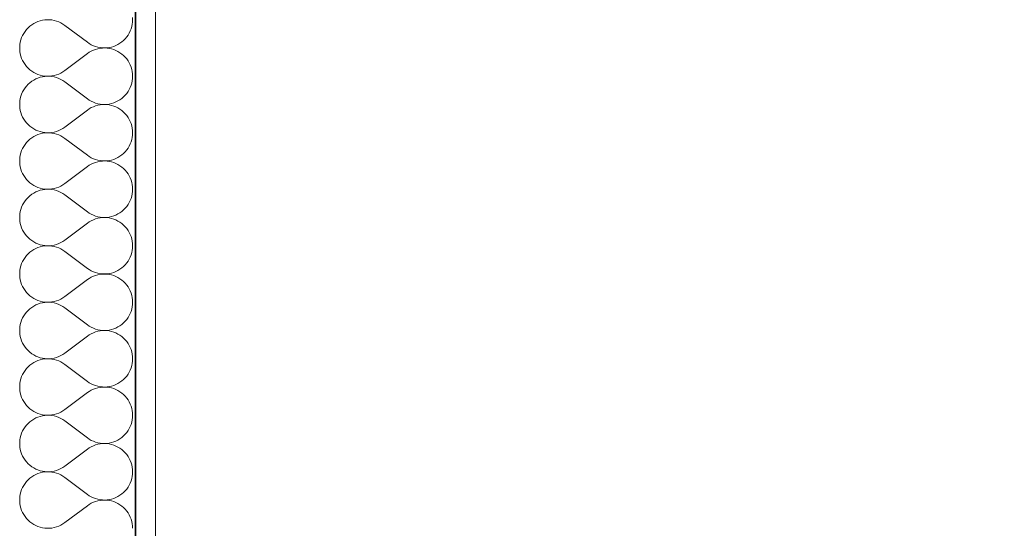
# Model space of a CAD drawing. Header units: millimetres. Extents: x 82175 to 237000, y 24756 to 471700.
# Tile 230 of 256: x 122642 to 123639, y 388559 to 389073. Entities that reach past the tile are written whole.
import ezdxf

# ---------------------------------------------------------------- set-up
doc = ezdxf.new("R2010")
doc.units = ezdxf.units.MM
doc.layers.add('- A - ocieplenie', color=8, linetype='Continuous')
doc.layers.add('z JAN', color=8, linetype='Continuous')

# ---------------------------------------------------------------- blocks, each defined once
blk = doc.blocks.new('*X32')
at = {"layer": '- A - ocieplenie', "linetype": 'Continuous', "lineweight": 13, "ltscale": 100}
for p, q in [((49810.26, 398598.06), (49808.49, 398596.46)), ((49812.16, 398599.51), (49810.26, 398598.06)), ((49814.17, 398600.79), (49812.16, 398599.51)), ((49816.28, 398601.9), (49814.17, 398600.79)), ((49818.48, 398602.84), (49816.28, 398601.9)), ((49820.75, 398603.58), (49818.48, 398602.84)), ((49823.07, 398604.13), (49820.75, 398603.58)), ((49825.43, 398604.49), (49823.07, 398604.13)), ((49827.81, 398604.65), (49825.43, 398604.49)), ((49830.2, 398604.61), (49827.81, 398604.65)), ((49832.57, 398604.37), (49830.2, 398604.61)), ((49834.92, 398603.93), (49832.57, 398604.37)), ((49837.22, 398603.3), (49834.92, 398603.93)), ((49839.46, 398602.48), (49837.22, 398603.3)), ((49841.63, 398601.48), (49839.46, 398602.48)), ((49843.7, 398600.3), (49841.63, 398601.48)), ((49845.67, 398598.94), (49843.7, 398600.3)), ((49845.67, 398598.94), (49868.52, 398581.8)), ((49913.38, 398597.7), (49913.86, 398599.99)), ((49913.86, 398599.99), (49914.14, 398602.32)), ((49914.24, 398604.66), (49914.14, 398607)), ((49914.14, 398602.32), (49914.24, 398604.66)), ((49802.92, 398588.76), (49801.95, 398586.58)), ((49804.06, 398590.85), (49802.92, 398588.76)), ((49805.38, 398592.84), (49804.06, 398590.85)), ((49806.86, 398594.72), (49805.38, 398592.84)), ((49808.49, 398596.46), (49806.86, 398594.72)), ((49908.31, 398587.23), (49909.66, 398589.14)), ((49909.66, 398589.14), (49910.85, 398591.16)), ((49910.85, 398591.16), (49911.87, 398593.27)), ((49911.87, 398593.27), (49912.72, 398595.45)), ((49912.72, 398595.45), (49913.38, 398597.7)), ((49800.18, 398579.66), (49799.98, 398577.28)), ((49800.57, 398582.01), (49800.18, 398579.66)), ((49801.17, 398584.33), (49800.57, 398582.01)), ((49801.95, 398586.58), (49801.17, 398584.33)), ((49868.52, 398581.8), (49870.45, 398580.47)), ((49870.45, 398580.47), (49872.49, 398579.31)), ((49872.49, 398579.31), (49874.61, 398578.32)), ((49874.61, 398578.32), (49876.8, 398577.5)), ((49895.21, 398577.73), (49897.39, 398578.6)), ((49897.39, 398578.6), (49899.48, 398579.65)), ((49899.48, 398579.65), (49901.48, 398580.87)), ((49901.48, 398580.87), (49903.38, 398582.24)), ((49903.38, 398582.24), (49905.16, 398583.77)), ((49905.16, 398583.77), (49906.8, 398585.43)), ((49906.8, 398585.43), (49908.31, 398587.23)), ((49799.98, 398577.28), (49799.98, 398574.89)), ((49799.98, 398574.89), (49800.18, 398572.52)), ((49800.18, 398572.52), (49800.57, 398570.16)), ((49800.57, 398570.16), (49801.17, 398567.85)), ((49845.67, 398553.23), (49868.52, 398570.37)), ((49870.45, 398571.7), (49868.52, 398570.37)), ((49872.49, 398572.87), (49870.45, 398571.7)), ((49874.61, 398573.86), (49872.49, 398572.87)), ((49876.8, 398574.68), (49874.61, 398573.86)), ((49876.8, 398577.5), (49879.06, 398576.86)), ((49879.06, 398575.31), (49876.8, 398574.68)), ((49879.06, 398576.86), (49881.36, 398576.41)), ((49881.36, 398575.76), (49879.06, 398575.31)), ((49881.36, 398576.41), (49883.69, 398576.16)), ((49883.69, 398576.02), (49881.36, 398575.76)), ((49883.69, 398576.16), (49886.03, 398576.09)), ((49886.03, 398576.09), (49883.69, 398576.02)), ((49886.03, 398576.09), (49888.37, 398576.22)), ((49888.37, 398575.96), (49886.03, 398576.09)), ((49888.37, 398576.22), (49890.69, 398576.53)), ((49890.69, 398575.64), (49888.37, 398575.96)), ((49890.69, 398576.53), (49892.97, 398577.04)), ((49892.97, 398575.14), (49890.69, 398575.64)), ((49892.97, 398577.04), (49895.21, 398577.73)), ((49895.21, 398574.45), (49892.97, 398575.14)), ((49897.39, 398573.57), (49895.21, 398574.45)), ((49899.48, 398572.53), (49897.39, 398573.57)), ((49901.48, 398571.31), (49899.48, 398572.53)), ((49903.38, 398569.93), (49901.48, 398571.31)), ((49905.16, 398568.41), (49903.38, 398569.93)), ((49906.8, 398566.74), (49905.16, 398568.41)), ((49801.17, 398567.85), (49801.95, 398565.6)), ((49801.95, 398565.6), (49802.92, 398563.41)), ((49802.92, 398563.41), (49804.06, 398561.32)), ((49804.06, 398561.32), (49805.38, 398559.33)), ((49805.38, 398559.33), (49806.86, 398557.46)), ((49908.31, 398564.95), (49906.8, 398566.74)), ((49909.66, 398563.03), (49908.31, 398564.95)), ((49910.85, 398561.01), (49909.66, 398563.03)), ((49911.87, 398558.91), (49910.85, 398561.01)), ((49912.72, 398556.72), (49911.87, 398558.91)), ((49806.86, 398557.46), (49808.49, 398555.72)), ((49808.49, 398555.72), (49810.26, 398554.11)), ((49810.26, 398554.11), (49812.16, 398552.67)), ((49812.16, 398552.67), (49814.17, 398551.38)), ((49814.17, 398551.38), (49816.28, 398550.27)), ((49816.28, 398550.27), (49818.48, 398549.34)), ((49818.48, 398549.34), (49820.75, 398548.59)), ((49820.75, 398548.59), (49823.07, 398548.04)), ((49832.57, 398547.8), (49834.92, 398548.24)), ((49834.92, 398548.24), (49837.22, 398548.87)), ((49837.22, 398548.87), (49839.46, 398549.69)), ((49839.46, 398549.69), (49841.63, 398550.7)), ((49841.63, 398550.7), (49843.7, 398551.88)), ((49843.7, 398551.88), (49845.67, 398553.23)), ((49913.38, 398554.48), (49912.72, 398556.72)), ((49913.86, 398552.18), (49913.38, 398554.48)), ((49914.14, 398549.86), (49913.86, 398552.18)), ((49914.24, 398547.52), (49914.14, 398549.86)), ((49808.49, 398539.32), (49806.86, 398537.57)), ((49810.26, 398540.92), (49808.49, 398539.32)), ((49812.16, 398542.37), (49810.26, 398540.92)), ((49814.17, 398543.65), (49812.16, 398542.37)), ((49816.28, 398544.76), (49814.17, 398543.65)), ((49818.48, 398545.69), (49816.28, 398544.76)), ((49820.75, 398546.44), (49818.48, 398545.69)), ((49823.07, 398546.99), (49820.75, 398546.44)), ((49823.07, 398548.04), (49825.43, 398547.68)), ((49825.43, 398547.35), (49823.07, 398546.99)), ((49825.43, 398547.68), (49827.81, 398547.53)), ((49827.81, 398547.51), (49825.43, 398547.35)), ((49827.81, 398547.53), (49830.2, 398547.57)), ((49830.2, 398547.47), (49827.81, 398547.51)), ((49830.2, 398547.57), (49832.57, 398547.8)), ((49832.57, 398547.23), (49830.2, 398547.47)), ((49834.92, 398546.79), (49832.57, 398547.23)), ((49837.22, 398546.16), (49834.92, 398546.79)), ((49839.46, 398545.34), (49837.22, 398546.16)), ((49841.63, 398544.34), (49839.46, 398545.34)), ((49843.7, 398543.15), (49841.63, 398544.34)), ((49845.67, 398541.8), (49843.7, 398543.15)), ((49845.67, 398541.8), (49868.52, 398524.66)), ((49911.87, 398536.13), (49912.72, 398538.31)), ((49912.72, 398538.31), (49913.38, 398540.56)), ((49913.38, 398540.56), (49913.86, 398542.85)), ((49913.86, 398542.85), (49914.14, 398545.18)), ((49914.14, 398545.18), (49914.24, 398547.52)), ((49801.95, 398529.44), (49801.17, 398527.18)), ((49802.92, 398531.62), (49801.95, 398529.44)), ((49804.06, 398533.71), (49802.92, 398531.62)), ((49805.38, 398535.7), (49804.06, 398533.71)), ((49806.86, 398537.57), (49805.38, 398535.7)), ((49905.16, 398526.62), (49906.8, 398528.29)), ((49906.8, 398528.29), (49908.31, 398530.09)), ((49908.31, 398530.09), (49909.66, 398532)), ((49909.66, 398532), (49910.85, 398534.02)), ((49910.85, 398534.02), (49911.87, 398536.13)), ((49800.18, 398522.52), (49799.98, 398520.14)), ((49799.98, 398520.14), (49799.98, 398517.75)), ((49800.57, 398524.87), (49800.18, 398522.52)), ((49801.17, 398527.18), (49800.57, 398524.87)), ((49868.52, 398524.66), (49870.45, 398523.33)), ((49870.45, 398523.33), (49872.49, 398522.17)), ((49872.49, 398522.17), (49874.61, 398521.17)), ((49874.61, 398521.17), (49876.8, 398520.35)), ((49876.8, 398520.35), (49879.06, 398519.72)), ((49879.06, 398519.72), (49881.36, 398519.27)), ((49881.36, 398518.62), (49879.06, 398518.17)), ((49881.36, 398519.27), (49883.69, 398519.01)), ((49883.69, 398518.88), (49881.36, 398518.62)), ((49883.69, 398519.01), (49886.03, 398518.95)), ((49886.03, 398518.94), (49883.69, 398518.88)), ((49886.03, 398518.95), (49888.37, 398519.07)), ((49888.37, 398518.82), (49886.03, 398518.94)), ((49888.37, 398519.07), (49890.69, 398519.39)), ((49890.69, 398518.5), (49888.37, 398518.82)), ((49890.69, 398519.39), (49892.97, 398519.9)), ((49892.97, 398517.99), (49890.69, 398518.5)), ((49892.97, 398519.9), (49895.21, 398520.59)), ((49895.21, 398520.59), (49897.39, 398521.46)), ((49897.39, 398521.46), (49899.48, 398522.51)), ((49899.48, 398522.51), (49901.48, 398523.72)), ((49901.48, 398523.72), (49903.38, 398525.1)), ((49903.38, 398525.1), (49905.16, 398526.62)), ((49799.98, 398517.75), (49800.18, 398515.37)), ((49800.18, 398515.37), (49800.57, 398513.02)), ((49800.57, 398513.02), (49801.17, 398510.71)), ((49801.17, 398510.71), (49801.95, 398508.45)), ((49801.95, 398508.45), (49802.92, 398506.27)), ((49845.67, 398496.09), (49868.52, 398513.23)), ((49870.45, 398514.56), (49868.52, 398513.23)), ((49872.49, 398515.72), (49870.45, 398514.56)), ((49874.61, 398516.72), (49872.49, 398515.72)), ((49876.8, 398517.54), (49874.61, 398516.72)), ((49879.06, 398518.17), (49876.8, 398517.54)), ((49895.21, 398517.3), (49892.97, 398517.99)), ((49897.39, 398516.43), (49895.21, 398517.3)), ((49899.48, 398515.38), (49897.39, 398516.43)), ((49901.48, 398514.17), (49899.48, 398515.38)), ((49903.38, 398512.79), (49901.48, 398514.17)), ((49905.16, 398511.27), (49903.38, 398512.79)), ((49906.8, 398509.6), (49905.16, 398511.27)), ((49908.31, 398507.8), (49906.8, 398509.6)), ((49802.92, 398506.27), (49804.06, 398504.18)), ((49804.06, 398504.18), (49805.38, 398502.19)), ((49805.38, 398502.19), (49806.86, 398500.32)), ((49806.86, 398500.32), (49808.49, 398498.57)), ((49808.49, 398498.57), (49810.26, 398496.97)), ((49909.66, 398505.89), (49908.31, 398507.8)), ((49910.85, 398503.87), (49909.66, 398505.89)), ((49911.87, 398501.76), (49910.85, 398503.87)), ((49912.72, 398499.58), (49911.87, 398501.76)), ((49913.38, 398497.33), (49912.72, 398499.58)), ((49810.26, 398496.97), (49812.16, 398495.52)), ((49812.16, 398495.52), (49814.17, 398494.24)), ((49814.17, 398494.24), (49816.28, 398493.13)), ((49816.28, 398493.13), (49818.48, 398492.2)), ((49818.48, 398488.55), (49816.28, 398487.62)), ((49818.48, 398492.2), (49820.75, 398491.45)), ((49820.75, 398489.29), (49818.48, 398488.55)), ((49820.75, 398491.45), (49823.07, 398490.9)), ((49823.07, 398489.85), (49820.75, 398489.29)), ((49823.07, 398490.9), (49825.43, 398490.54)), ((49825.43, 398490.21), (49823.07, 398489.85)), ((49825.43, 398490.54), (49827.81, 398490.38)), ((49827.81, 398490.36), (49825.43, 398490.21)), ((49827.81, 398490.38), (49830.2, 398490.42)), ((49830.2, 398490.32), (49827.81, 398490.36)), ((49830.2, 398490.42), (49832.57, 398490.66)), ((49832.57, 398490.09), (49830.2, 398490.32)), ((49832.57, 398490.66), (49834.92, 398491.1)), ((49834.92, 398489.65), (49832.57, 398490.09)), ((49834.92, 398491.1), (49837.22, 398491.73)), ((49837.22, 398489.02), (49834.92, 398489.65)), ((49837.22, 398491.73), (49839.46, 398492.55)), ((49839.46, 398488.2), (49837.22, 398489.02)), ((49839.46, 398492.55), (49841.63, 398493.55)), ((49841.63, 398493.55), (49843.7, 398494.74)), ((49843.7, 398494.74), (49845.67, 398496.09)), ((49913.86, 398495.04), (49913.38, 398497.33)), ((49914.14, 398492.71), (49913.86, 398495.04)), ((49914.24, 398490.37), (49914.14, 398492.71)), ((49914.14, 398488.03), (49914.24, 398490.37)), ((49805.38, 398478.56), (49804.06, 398476.57)), ((49806.86, 398480.43), (49805.38, 398478.56)), ((49808.49, 398482.17), (49806.86, 398480.43)), ((49810.26, 398483.78), (49808.49, 398482.17)), ((49812.16, 398485.22), (49810.26, 398483.78)), ((49814.17, 398486.51), (49812.16, 398485.22)), ((49816.28, 398487.62), (49814.17, 398486.51)), ((49841.63, 398487.19), (49839.46, 398488.2)), ((49843.7, 398486.01), (49841.63, 398487.19)), ((49845.67, 398484.66), (49843.7, 398486.01)), ((49845.67, 398484.66), (49868.52, 398467.52)), ((49910.85, 398476.88), (49911.87, 398478.98)), ((49911.87, 398478.98), (49912.72, 398481.17)), ((49912.72, 398481.17), (49913.38, 398483.41)), ((49913.38, 398483.41), (49913.86, 398485.71)), ((49913.86, 398485.71), (49914.14, 398488.03)), ((49801.17, 398470.04), (49800.57, 398467.73)), ((49801.95, 398472.29), (49801.17, 398470.04)), ((49802.92, 398474.48), (49801.95, 398472.29)), ((49804.06, 398476.57), (49802.92, 398474.48)), ((49903.38, 398467.96), (49905.16, 398469.48)), ((49905.16, 398469.48), (49906.8, 398471.15)), ((49906.8, 398471.15), (49908.31, 398472.94)), ((49908.31, 398472.94), (49909.66, 398474.86)), ((49909.66, 398474.86), (49910.85, 398476.88)), ((49800.18, 398465.37), (49799.98, 398463)), ((49799.98, 398463), (49799.98, 398460.61)), ((49799.98, 398460.61), (49800.18, 398458.23)), ((49800.57, 398467.73), (49800.18, 398465.37)), ((49868.52, 398467.52), (49870.45, 398466.19)), ((49870.45, 398466.19), (49872.49, 398465.02)), ((49872.49, 398458.58), (49870.45, 398457.42)), ((49872.49, 398465.02), (49874.61, 398464.03)), ((49874.61, 398459.57), (49872.49, 398458.58)), ((49874.61, 398464.03), (49876.8, 398463.21)), ((49876.8, 398460.39), (49874.61, 398459.57)), ((49876.8, 398463.21), (49879.06, 398462.58)), ((49879.06, 398461.03), (49876.8, 398460.39)), ((49879.06, 398462.58), (49881.36, 398462.13)), ((49881.36, 398461.48), (49879.06, 398461.03)), ((49881.36, 398462.13), (49883.69, 398461.87)), ((49883.69, 398461.73), (49881.36, 398461.48)), ((49883.69, 398461.87), (49886.03, 398461.8)), ((49886.03, 398461.8), (49883.69, 398461.73)), ((49886.03, 398461.8), (49888.37, 398461.93)), ((49888.37, 398461.67), (49886.03, 398461.8)), ((49888.37, 398461.93), (49890.69, 398462.25)), ((49890.69, 398461.36), (49888.37, 398461.67)), ((49890.69, 398462.25), (49892.97, 398462.75)), ((49892.97, 398460.85), (49890.69, 398461.36)), ((49892.97, 398462.75), (49895.21, 398463.44)), ((49895.21, 398460.16), (49892.97, 398460.85)), ((49895.21, 398463.44), (49897.39, 398464.32)), ((49897.39, 398459.29), (49895.21, 398460.16)), ((49897.39, 398464.32), (49899.48, 398465.36)), ((49899.48, 398458.24), (49897.39, 398459.29)), ((49899.48, 398465.36), (49901.48, 398466.58)), ((49901.48, 398466.58), (49903.38, 398467.96)), ((49800.18, 398458.23), (49800.57, 398455.88)), ((49800.57, 398455.88), (49801.17, 398453.56)), ((49801.17, 398453.56), (49801.95, 398451.31)), ((49801.95, 398451.31), (49802.92, 398449.13)), ((49802.92, 398449.13), (49804.06, 398447.04)), ((49845.67, 398438.94), (49868.52, 398456.09)), ((49870.45, 398457.42), (49868.52, 398456.09)), ((49901.48, 398457.02), (49899.48, 398458.24)), ((49903.38, 398455.65), (49901.48, 398457.02)), ((49905.16, 398454.12), (49903.38, 398455.65)), ((49906.8, 398452.46), (49905.16, 398454.12)), ((49908.31, 398450.66), (49906.8, 398452.46)), ((49909.66, 398448.75), (49908.31, 398450.66)), ((49910.85, 398446.73), (49909.66, 398448.75)), ((49804.06, 398447.04), (49805.38, 398445.05)), ((49805.38, 398445.05), (49806.86, 398443.17)), ((49806.86, 398443.17), (49808.49, 398441.43)), ((49808.49, 398441.43), (49810.26, 398439.83)), ((49810.26, 398439.83), (49812.16, 398438.38)), ((49843.7, 398437.59), (49845.67, 398438.94)), ((49911.87, 398444.62), (49910.85, 398446.73)), ((49912.72, 398442.44), (49911.87, 398444.62)), ((49913.38, 398440.19), (49912.72, 398442.44)), ((49913.86, 398437.9), (49913.38, 398440.19)), ((49812.16, 398438.38), (49814.17, 398437.1)), ((49814.17, 398429.36), (49812.16, 398428.08)), ((49814.17, 398437.1), (49816.28, 398435.99)), ((49816.28, 398430.48), (49814.17, 398429.36)), ((49816.28, 398435.99), (49818.48, 398435.05)), ((49818.48, 398431.41), (49816.28, 398430.48)), ((49818.48, 398435.05), (49820.75, 398434.31)), ((49820.75, 398432.15), (49818.48, 398431.41)), ((49820.75, 398434.31), (49823.07, 398433.76)), ((49823.07, 398432.71), (49820.75, 398432.15)), ((49823.07, 398433.76), (49825.43, 398433.4)), ((49825.43, 398433.06), (49823.07, 398432.71)), ((49825.43, 398433.4), (49827.81, 398433.24)), ((49827.81, 398433.22), (49825.43, 398433.06)), ((49827.81, 398433.24), (49830.2, 398433.28)), ((49830.2, 398433.18), (49827.81, 398433.22)), ((49830.2, 398433.28), (49832.57, 398433.52)), ((49832.57, 398432.94), (49830.2, 398433.18)), ((49832.57, 398433.52), (49834.92, 398433.96)), ((49834.92, 398432.51), (49832.57, 398432.94)), ((49834.92, 398433.96), (49837.22, 398434.59)), ((49837.22, 398431.88), (49834.92, 398432.51)), ((49837.22, 398434.59), (49839.46, 398435.41)), ((49839.46, 398431.05), (49837.22, 398431.88)), ((49839.46, 398435.41), (49841.63, 398436.41)), ((49841.63, 398430.05), (49839.46, 398431.05)), ((49841.63, 398436.41), (49843.7, 398437.59)), ((49843.7, 398428.87), (49841.63, 398430.05)), ((49845.67, 398427.52), (49843.7, 398428.87)), ((49914.14, 398435.57), (49913.86, 398437.9)), ((49913.86, 398428.57), (49914.14, 398430.89)), ((49914.24, 398433.23), (49914.14, 398435.57)), ((49914.14, 398430.89), (49914.24, 398433.23)), ((49804.06, 398419.43), (49802.92, 398417.33)), ((49805.38, 398421.42), (49804.06, 398419.43)), ((49806.86, 398423.29), (49805.38, 398421.42)), ((49808.49, 398425.03), (49806.86, 398423.29)), ((49810.26, 398426.63), (49808.49, 398425.03)), ((49812.16, 398428.08), (49810.26, 398426.63)), ((49845.67, 398427.52), (49868.52, 398410.37)), ((49909.66, 398417.71), (49910.85, 398419.73)), ((49910.85, 398419.73), (49911.87, 398421.84)), ((49911.87, 398421.84), (49912.72, 398424.03)), ((49912.72, 398424.03), (49913.38, 398426.27)), ((49913.38, 398426.27), (49913.86, 398428.57)), ((49800.57, 398410.58), (49800.18, 398408.23)), ((49801.17, 398412.9), (49800.57, 398410.58)), ((49801.95, 398415.15), (49801.17, 398412.9)), ((49802.92, 398417.33), (49801.95, 398415.15)), ((49868.52, 398410.37), (49870.45, 398409.05)), ((49870.45, 398409.05), (49872.49, 398407.88)), ((49899.48, 398408.22), (49901.48, 398409.44)), ((49901.48, 398409.44), (49903.38, 398410.81)), ((49903.38, 398410.81), (49905.16, 398412.34)), ((49905.16, 398412.34), (49906.8, 398414.01)), ((49906.8, 398414.01), (49908.31, 398415.8)), ((49908.31, 398415.8), (49909.66, 398417.71)), ((49800.18, 398408.23), (49799.98, 398405.85)), ((49799.98, 398405.85), (49799.98, 398403.47)), ((49799.98, 398403.47), (49800.18, 398401.09)), ((49800.18, 398401.09), (49800.57, 398398.73)), ((49800.57, 398398.73), (49801.17, 398396.42)), ((49845.67, 398381.8), (49868.52, 398398.94)), ((49870.45, 398400.27), (49868.52, 398398.94)), ((49872.49, 398401.44), (49870.45, 398400.27)), ((49872.49, 398407.88), (49874.61, 398406.89)), ((49874.61, 398402.43), (49872.49, 398401.44)), ((49874.61, 398406.89), (49876.8, 398406.07)), ((49876.8, 398403.25), (49874.61, 398402.43)), ((49876.8, 398406.07), (49879.06, 398405.43)), ((49879.06, 398403.88), (49876.8, 398403.25)), ((49879.06, 398405.43), (49881.36, 398404.99)), ((49881.36, 398404.33), (49879.06, 398403.88)), ((49881.36, 398404.99), (49883.69, 398404.73)), ((49883.69, 398404.59), (49881.36, 398404.33)), ((49883.69, 398404.73), (49886.03, 398404.66)), ((49886.03, 398404.66), (49883.69, 398404.59)), ((49886.03, 398404.66), (49888.37, 398404.79)), ((49888.37, 398404.53), (49886.03, 398404.66)), ((49888.37, 398404.79), (49890.69, 398405.1)), ((49890.69, 398404.21), (49888.37, 398404.53)), ((49890.69, 398405.1), (49892.97, 398405.61)), ((49892.97, 398403.71), (49890.69, 398404.21)), ((49892.97, 398405.61), (49895.21, 398406.3)), ((49895.21, 398403.02), (49892.97, 398403.71)), ((49895.21, 398406.3), (49897.39, 398407.17)), ((49897.39, 398402.15), (49895.21, 398403.02)), ((49897.39, 398407.17), (49899.48, 398408.22)), ((49899.48, 398401.1), (49897.39, 398402.15)), ((49901.48, 398399.88), (49899.48, 398401.1)), ((49903.38, 398398.51), (49901.48, 398399.88)), ((49801.17, 398396.42), (49801.95, 398394.17)), ((49801.95, 398394.17), (49802.92, 398391.99)), ((49802.92, 398391.99), (49804.06, 398389.89)), ((49804.06, 398389.89), (49805.38, 398387.9)), ((49905.16, 398396.98), (49903.38, 398398.51)), ((49906.8, 398395.31), (49905.16, 398396.98)), ((49908.31, 398393.52), (49906.8, 398395.31)), ((49909.66, 398391.6), (49908.31, 398393.52)), ((49910.85, 398389.59), (49909.66, 398391.6)), ((49911.87, 398387.48), (49910.85, 398389.59)), ((49805.38, 398387.9), (49806.86, 398386.03)), ((49806.86, 398386.03), (49808.49, 398384.29)), ((49808.49, 398384.29), (49810.26, 398382.69)), ((49810.26, 398382.69), (49812.16, 398381.24)), ((49812.16, 398381.24), (49814.17, 398379.95)), ((49814.17, 398379.95), (49816.28, 398378.84)), ((49816.28, 398378.84), (49818.48, 398377.91)), ((49839.46, 398378.26), (49841.63, 398379.27)), ((49841.63, 398379.27), (49843.7, 398380.45)), ((49843.7, 398380.45), (49845.67, 398381.8)), ((49912.72, 398385.29), (49911.87, 398387.48)), ((49913.38, 398383.05), (49912.72, 398385.29)), ((49913.86, 398380.75), (49913.38, 398383.05)), ((49914.14, 398378.43), (49913.86, 398380.75)), ((49810.26, 398369.49), (49808.49, 398367.89)), ((49812.16, 398370.94), (49810.26, 398369.49)), ((49814.17, 398372.22), (49812.16, 398370.94)), ((49816.28, 398373.33), (49814.17, 398372.22)), ((49818.48, 398374.26), (49816.28, 398373.33)), ((49818.48, 398377.91), (49820.75, 398377.17)), ((49820.75, 398375.01), (49818.48, 398374.26)), ((49820.75, 398377.17), (49823.07, 398376.61)), ((49823.07, 398375.56), (49820.75, 398375.01)), ((49823.07, 398376.61), (49825.43, 398376.26)), ((49825.43, 398375.92), (49823.07, 398375.56)), ((49825.43, 398376.26), (49827.81, 398376.1)), ((49827.81, 398376.08), (49825.43, 398375.92)), ((49827.81, 398376.1), (49830.2, 398376.14)), ((49830.2, 398376.04), (49827.81, 398376.08)), ((49830.2, 398376.14), (49832.57, 398376.38)), ((49832.57, 398375.8), (49830.2, 398376.04)), ((49832.57, 398376.38), (49834.92, 398376.81)), ((49834.92, 398375.36), (49832.57, 398375.8)), ((49834.92, 398376.81), (49837.22, 398377.44)), ((49837.22, 398374.73), (49834.92, 398375.36)), ((49837.22, 398377.44), (49839.46, 398378.26)), ((49839.46, 398373.91), (49837.22, 398374.73)), ((49841.63, 398372.91), (49839.46, 398373.91)), ((49843.7, 398371.72), (49841.63, 398372.91)), ((49845.67, 398370.37), (49843.7, 398371.72)), ((49845.67, 398370.37), (49868.52, 398353.23)), ((49912.72, 398366.88), (49913.38, 398369.13)), ((49913.38, 398369.13), (49913.86, 398371.42)), ((49913.86, 398371.42), (49914.14, 398373.75)), ((49914.24, 398376.09), (49914.14, 398378.43)), ((49914.14, 398373.75), (49914.24, 398376.09)), ((49802.92, 398360.19), (49801.95, 398358.01)), ((49804.06, 398362.28), (49802.92, 398360.19)), ((49805.38, 398364.27), (49804.06, 398362.28)), ((49806.86, 398366.15), (49805.38, 398364.27)), ((49808.49, 398367.89), (49806.86, 398366.15)), ((49908.31, 398358.66), (49909.66, 398360.57)), ((49909.66, 398360.57), (49910.85, 398362.59)), ((49910.85, 398362.59), (49911.87, 398364.7)), ((49911.87, 398364.7), (49912.72, 398366.88)), ((49800.18, 398351.09), (49799.98, 398348.71)), ((49800.57, 398353.44), (49800.18, 398351.09)), ((49801.17, 398355.75), (49800.57, 398353.44)), ((49801.95, 398358.01), (49801.17, 398355.75)), ((49868.52, 398353.23), (49870.45, 398351.9)), ((49870.45, 398351.9), (49872.49, 398350.74)), ((49872.49, 398350.74), (49874.61, 398349.74)), ((49874.61, 398349.74), (49876.8, 398348.93)), ((49876.8, 398348.93), (49879.06, 398348.29)), ((49892.97, 398348.47), (49895.21, 398349.16)), ((49895.21, 398349.16), (49897.39, 398350.03)), ((49897.39, 398350.03), (49899.48, 398351.08)), ((49899.48, 398351.08), (49901.48, 398352.29)), ((49901.48, 398352.29), (49903.38, 398353.67)), ((49903.38, 398353.67), (49905.16, 398355.2)), ((49905.16, 398355.2), (49906.8, 398356.86)), ((49906.8, 398356.86), (49908.31, 398358.66)), ((49799.98, 398348.71), (49799.98, 398346.32)), ((49799.98, 398346.32), (49800.18, 398343.94)), ((49800.18, 398343.94), (49800.57, 398341.59)), ((49800.57, 398341.59), (49801.17, 398339.28)), ((49801.17, 398339.28), (49801.95, 398337.02)), ((49845.67, 398324.66), (49868.52, 398341.8)), ((49870.45, 398343.13), (49868.52, 398341.8)), ((49872.49, 398344.29), (49870.45, 398343.13)), ((49874.61, 398345.29), (49872.49, 398344.29)), ((49876.8, 398346.11), (49874.61, 398345.29)), ((49879.06, 398346.74), (49876.8, 398346.11)), ((49879.06, 398348.29), (49881.36, 398347.84)), ((49881.36, 398347.19), (49879.06, 398346.74)), ((49881.36, 398347.84), (49883.69, 398347.59)), ((49883.69, 398347.45), (49881.36, 398347.19)), ((49883.69, 398347.59), (49886.03, 398347.52)), ((49886.03, 398347.51), (49883.69, 398347.45)), ((49886.03, 398347.52), (49888.37, 398347.64)), ((49888.37, 398347.39), (49886.03, 398347.51)), ((49888.37, 398347.64), (49890.69, 398347.96)), ((49890.69, 398347.07), (49888.37, 398347.39)), ((49890.69, 398347.96), (49892.97, 398348.47)), ((49892.97, 398346.57), (49890.69, 398347.07)), ((49895.21, 398345.87), (49892.97, 398346.57)), ((49897.39, 398345), (49895.21, 398345.87)), ((49899.48, 398343.95), (49897.39, 398345)), ((49901.48, 398342.74), (49899.48, 398343.95)), ((49903.38, 398341.36), (49901.48, 398342.74)), ((49905.16, 398339.84), (49903.38, 398341.36)), ((49906.8, 398338.17), (49905.16, 398339.84)), ((49801.95, 398337.02), (49802.92, 398334.84)), ((49802.92, 398334.84), (49804.06, 398332.75)), ((49804.06, 398332.75), (49805.38, 398330.76)), ((49805.38, 398330.76), (49806.86, 398328.89)), ((49908.31, 398336.37), (49906.8, 398338.17)), ((49909.66, 398334.46), (49908.31, 398336.37)), ((49910.85, 398332.44), (49909.66, 398334.46)), ((49911.87, 398330.34), (49910.85, 398332.44)), ((49912.72, 398328.15), (49911.87, 398330.34)), ((49806.86, 398328.89), (49808.49, 398327.14)), ((49808.49, 398327.14), (49810.26, 398325.54)), ((49810.26, 398325.54), (49812.16, 398324.1)), ((49812.16, 398324.1), (49814.17, 398322.81)), ((49814.17, 398322.81), (49816.28, 398321.7)), ((49816.28, 398321.7), (49818.48, 398320.77)), ((49818.48, 398320.77), (49820.75, 398320.02)), ((49820.75, 398320.02), (49823.07, 398319.47)), ((49823.07, 398319.47), (49825.43, 398319.11)), ((49825.43, 398319.11), (49827.81, 398318.95)), ((49827.81, 398318.95), (49830.2, 398318.99)), ((49830.2, 398318.99), (49832.57, 398319.23)), ((49832.57, 398319.23), (49834.92, 398319.67)), ((49834.92, 398319.67), (49837.22, 398320.3)), ((49837.22, 398320.3), (49839.46, 398321.12)), ((49839.46, 398321.12), (49841.63, 398322.13)), ((49841.63, 398322.13), (49843.7, 398323.31)), ((49843.7, 398323.31), (49845.67, 398324.66)), ((49913.38, 398325.9), (49912.72, 398328.15)), ((49913.86, 398323.61), (49913.38, 398325.9)), ((49914.14, 398321.29), (49913.86, 398323.61)), ((49914.24, 398318.94), (49914.14, 398321.29)), ((49808.49, 398310.75), (49806.86, 398309)), ((49810.26, 398312.35), (49808.49, 398310.75)), ((49812.16, 398313.79), (49810.26, 398312.35)), ((49814.17, 398315.08), (49812.16, 398313.79)), ((49816.28, 398316.19), (49814.17, 398315.08)), ((49818.48, 398317.12), (49816.28, 398316.19)), ((49820.75, 398317.87), (49818.48, 398317.12)), ((49823.07, 398318.42), (49820.75, 398317.87)), ((49825.43, 398318.78), (49823.07, 398318.42)), ((49827.81, 398318.94), (49825.43, 398318.78)), ((49830.2, 398318.9), (49827.81, 398318.94)), ((49832.57, 398318.66), (49830.2, 398318.9)), ((49834.92, 398318.22), (49832.57, 398318.66)), ((49837.22, 398317.59), (49834.92, 398318.22)), ((49839.46, 398316.77), (49837.22, 398317.59)), ((49841.63, 398315.76), (49839.46, 398316.77)), ((49843.7, 398314.58), (49841.63, 398315.76)), ((49845.67, 398313.23), (49843.7, 398314.58)), ((49845.67, 398313.23), (49868.52, 398296.09)), ((49911.87, 398307.55), (49912.72, 398309.74)), ((49912.72, 398309.74), (49913.38, 398311.99)), ((49913.38, 398311.99), (49913.86, 398314.28)), ((49913.86, 398314.28), (49914.14, 398316.6)), ((49914.14, 398316.6), (49914.24, 398318.94)), ((49801.95, 398300.87), (49801.17, 398298.61)), ((49802.92, 398303.05), (49801.95, 398300.87)), ((49804.06, 398305.14), (49802.92, 398303.05)), ((49805.38, 398307.13), (49804.06, 398305.14)), ((49806.86, 398309), (49805.38, 398307.13)), ((49905.16, 398298.05), (49906.8, 398299.72)), ((49906.8, 398299.72), (49908.31, 398301.52)), ((49908.31, 398301.52), (49909.66, 398303.43)), ((49909.66, 398303.43), (49910.85, 398305.45)), ((49910.85, 398305.45), (49911.87, 398307.55)), ((49800.18, 398293.95), (49799.98, 398291.57)), ((49799.98, 398291.57), (49799.98, 398289.18)), ((49799.98, 398289.18), (49800.18, 398286.8)), ((49800.57, 398296.3), (49800.18, 398293.95)), ((49801.17, 398298.61), (49800.57, 398296.3)), ((49868.52, 398296.09), (49870.45, 398294.76)), ((49870.45, 398294.76), (49872.49, 398293.6)), ((49872.49, 398293.6), (49874.61, 398292.6)), ((49874.61, 398292.6), (49876.8, 398291.78)), ((49876.8, 398291.78), (49879.06, 398291.15)), ((49879.06, 398289.6), (49876.8, 398288.96)), ((49879.06, 398291.15), (49881.36, 398290.7)), ((49881.36, 398290.05), (49879.06, 398289.6)), ((49881.36, 398290.7), (49883.69, 398290.44)), ((49883.69, 398290.3), (49881.36, 398290.05)), ((49883.69, 398290.44), (49886.03, 398290.38)), ((49886.03, 398290.37), (49883.69, 398290.3)), ((49886.03, 398290.38), (49888.37, 398290.5)), ((49888.37, 398290.25), (49886.03, 398290.37)), ((49888.37, 398290.5), (49890.69, 398290.82)), ((49890.69, 398289.93), (49888.37, 398290.25)), ((49890.69, 398290.82), (49892.97, 398291.32)), ((49892.97, 398289.42), (49890.69, 398289.93)), ((49892.97, 398291.32), (49895.21, 398292.02)), ((49895.21, 398288.73), (49892.97, 398289.42)), ((49895.21, 398292.02), (49897.39, 398292.89)), ((49897.39, 398292.89), (49899.48, 398293.94)), ((49899.48, 398293.94), (49901.48, 398295.15)), ((49901.48, 398295.15), (49903.38, 398296.53)), ((49903.38, 398296.53), (49905.16, 398298.05)), ((49800.18, 398286.8), (49800.57, 398284.45)), ((49800.57, 398284.45), (49801.17, 398282.14)), ((49801.17, 398282.14), (49801.95, 398279.88)), ((49801.95, 398279.88), (49802.92, 398277.7)), ((49845.67, 398267.52), (49868.52, 398284.66)), ((49870.45, 398285.99), (49868.52, 398284.66)), ((49872.49, 398287.15), (49870.45, 398285.99)), ((49874.61, 398288.15), (49872.49, 398287.15)), ((49876.8, 398288.96), (49874.61, 398288.15)), ((49897.39, 398287.86), (49895.21, 398288.73)), ((49899.48, 398286.81), (49897.39, 398287.86)), ((49901.48, 398285.6), (49899.48, 398286.81)), ((49903.38, 398284.22), (49901.48, 398285.6)), ((49905.16, 398282.69), (49903.38, 398284.22)), ((49906.8, 398281.03), (49905.16, 398282.69)), ((49908.31, 398279.23), (49906.8, 398281.03)), ((49909.66, 398277.32), (49908.31, 398279.23)), ((49802.92, 398277.7), (49804.06, 398275.61)), ((49804.06, 398275.61), (49805.38, 398273.62)), ((49805.38, 398273.62), (49806.86, 398271.74)), ((49806.86, 398271.74), (49808.49, 398270)), ((49808.49, 398270), (49810.26, 398268.4)), ((49910.85, 398275.3), (49909.66, 398277.32)), ((49911.87, 398273.19), (49910.85, 398275.3)), ((49912.72, 398271.01), (49911.87, 398273.19)), ((49913.38, 398268.76), (49912.72, 398271.01)), ((49810.26, 398268.4), (49812.16, 398266.95)), ((49812.16, 398266.95), (49814.17, 398265.67)), ((49814.17, 398265.67), (49816.28, 398264.56)), ((49816.28, 398264.56), (49818.48, 398263.63)), ((49818.48, 398259.98), (49816.28, 398259.05)), ((49818.48, 398263.63), (49820.75, 398262.88)), ((49820.75, 398260.72), (49818.48, 398259.98)), ((49820.75, 398262.88), (49823.07, 398262.33)), ((49823.07, 398261.28), (49820.75, 398260.72)), ((49823.07, 398262.33), (49825.43, 398261.97)), ((49825.43, 398261.63), (49823.07, 398261.28)), ((49825.43, 398261.97), (49827.81, 398261.81)), ((49827.81, 398261.79), (49825.43, 398261.63)), ((49827.81, 398261.81), (49830.2, 398261.85)), ((49830.2, 398261.75), (49827.81, 398261.79)), ((49830.2, 398261.85), (49832.57, 398262.09)), ((49832.57, 398261.51), (49830.2, 398261.75)), ((49832.57, 398262.09), (49834.92, 398262.53)), ((49834.92, 398261.08), (49832.57, 398261.51)), ((49834.92, 398262.53), (49837.22, 398263.16)), ((49837.22, 398260.45), (49834.92, 398261.08)), ((49837.22, 398263.16), (49839.46, 398263.98)), ((49839.46, 398259.63), (49837.22, 398260.45)), ((49839.46, 398263.98), (49841.63, 398264.98)), ((49841.63, 398258.62), (49839.46, 398259.63)), ((49841.63, 398264.98), (49843.7, 398266.17)), ((49843.7, 398266.17), (49845.67, 398267.52)), ((49913.86, 398266.47), (49913.38, 398268.76)), ((49914.14, 398264.14), (49913.86, 398266.47)), ((49913.86, 398257.14), (49914.14, 398259.46)), ((49914.24, 398261.8), (49914.14, 398264.14)), ((49914.14, 398259.46), (49914.24, 398261.8)), ((49805.38, 398249.99), (49804.06, 398248)), ((49806.86, 398251.86), (49805.38, 398249.99)), ((49808.49, 398253.6), (49806.86, 398251.86)), ((49810.26, 398255.2), (49808.49, 398253.6)), ((49812.16, 398256.65), (49810.26, 398255.2)), ((49814.17, 398257.94), (49812.16, 398256.65)), ((49816.28, 398259.05), (49814.17, 398257.94)), ((49843.7, 398257.44), (49841.63, 398258.62)), ((49845.67, 398256.09), (49843.7, 398257.44)), ((49845.67, 398256.09), (49868.52, 398238.94)), ((49910.85, 398248.3), (49911.87, 398250.41)), ((49911.87, 398250.41), (49912.72, 398252.6)), ((49912.72, 398252.6), (49913.38, 398254.84)), ((49913.38, 398254.84), (49913.86, 398257.14)), ((49801.17, 398241.47), (49800.57, 398239.16)), ((49801.95, 398243.72), (49801.17, 398241.47)), ((49802.92, 398245.9), (49801.95, 398243.72)), ((49804.06, 398248), (49802.92, 398245.9)), ((49901.48, 398238.01), (49903.38, 398239.38)), ((49903.38, 398239.38), (49905.16, 398240.91)), ((49905.16, 398240.91), (49906.8, 398242.58)), ((49906.8, 398242.58), (49908.31, 398244.37)), ((49908.31, 398244.37), (49909.66, 398246.29)), ((49909.66, 398246.29), (49910.85, 398248.3)), ((49800.18, 398236.8), (49799.98, 398234.42)), ((49799.98, 398234.42), (49799.98, 398232.04)), ((49799.98, 398232.04), (49800.18, 398229.66)), ((49800.57, 398239.16), (49800.18, 398236.8)), ((49800.18, 398229.66), (49800.57, 398227.31)), ((49868.52, 398238.94), (49870.45, 398237.62)), ((49870.45, 398237.62), (49872.49, 398236.45)), ((49872.49, 398230.01), (49870.45, 398228.84)), ((49872.49, 398236.45), (49874.61, 398235.46)), ((49874.61, 398231), (49872.49, 398230.01)), ((49874.61, 398235.46), (49876.8, 398234.64)), ((49876.8, 398231.82), (49874.61, 398231)), ((49876.8, 398234.64), (49879.06, 398234.01)), ((49879.06, 398232.46), (49876.8, 398231.82)), ((49879.06, 398234.01), (49881.36, 398233.56)), ((49881.36, 398232.9), (49879.06, 398232.46)), ((49881.36, 398233.56), (49883.69, 398233.3)), ((49883.69, 398233.16), (49881.36, 398232.9)), ((49883.69, 398233.3), (49886.03, 398233.23)), ((49886.03, 398233.23), (49883.69, 398233.16)), ((49886.03, 398233.23), (49888.37, 398233.36)), ((49888.37, 398233.1), (49886.03, 398233.23)), ((49888.37, 398233.36), (49890.69, 398233.68)), ((49890.69, 398232.79), (49888.37, 398233.1)), ((49890.69, 398233.68), (49892.97, 398234.18)), ((49892.97, 398232.28), (49890.69, 398232.79)), ((49892.97, 398234.18), (49895.21, 398234.87)), ((49895.21, 398231.59), (49892.97, 398232.28)), ((49895.21, 398234.87), (49897.39, 398235.74)), ((49897.39, 398230.72), (49895.21, 398231.59)), ((49897.39, 398235.74), (49899.48, 398236.79)), ((49899.48, 398229.67), (49897.39, 398230.72)), ((49899.48, 398236.79), (49901.48, 398238.01)), ((49901.48, 398228.45), (49899.48, 398229.67)), ((49800.57, 398227.31), (49801.17, 398224.99)), ((49801.17, 398224.99), (49801.95, 398222.74)), ((49801.95, 398222.74), (49802.92, 398220.56)), ((49802.92, 398220.56), (49804.06, 398218.46)), ((49845.67, 398210.37), (49868.52, 398227.52)), ((49870.45, 398228.84), (49868.52, 398227.52)), ((49903.38, 398227.08), (49901.48, 398228.45)), ((49905.16, 398225.55), (49903.38, 398227.08)), ((49906.8, 398223.88), (49905.16, 398225.55)), ((49908.31, 398222.09), (49906.8, 398223.88)), ((49909.66, 398220.18), (49908.31, 398222.09)), ((49910.85, 398218.16), (49909.66, 398220.18)), ((49804.06, 398218.46), (49805.38, 398216.47)), ((49805.38, 398216.47), (49806.86, 398214.6)), ((49806.86, 398214.6), (49808.49, 398212.86)), ((49808.49, 398212.86), (49810.26, 398211.26)), ((49810.26, 398211.26), (49812.16, 398209.81)), ((49812.16, 398209.81), (49814.17, 398208.53)), ((49843.7, 398209.02), (49845.67, 398210.37)), ((49911.87, 398216.05), (49910.85, 398218.16)), ((49912.72, 398213.86), (49911.87, 398216.05)), ((49913.38, 398211.62), (49912.72, 398213.86)), ((49913.86, 398209.32), (49913.38, 398211.62)), ((49812.16, 398199.51), (49810.26, 398198.06)), ((49814.17, 398200.79), (49812.16, 398199.51)), ((49814.17, 398208.53), (49816.28, 398207.41)), ((49816.28, 398201.9), (49814.17, 398200.79)), ((49816.28, 398207.41), (49818.48, 398206.48)), ((49818.48, 398202.84), (49816.28, 398201.9)), ((49818.48, 398206.48), (49820.75, 398205.74)), ((49820.75, 398203.58), (49818.48, 398202.84)), ((49820.75, 398205.74), (49823.07, 398205.18)), ((49823.07, 398204.13), (49820.75, 398203.58)), ((49823.07, 398205.18), (49825.43, 398204.83)), ((49825.43, 398204.49), (49823.07, 398204.13)), ((49825.43, 398204.83), (49827.81, 398204.67)), ((49827.81, 398204.65), (49825.43, 398204.49)), ((49827.81, 398204.67), (49830.2, 398204.71)), ((49830.2, 398204.61), (49827.81, 398204.65)), ((49830.2, 398204.71), (49832.57, 398204.95)), ((49832.57, 398204.37), (49830.2, 398204.61)), ((49832.57, 398204.95), (49834.92, 398205.38)), ((49834.92, 398203.93), (49832.57, 398204.37)), ((49834.92, 398205.38), (49837.22, 398206.01)), ((49837.22, 398203.3), (49834.92, 398203.93)), ((49837.22, 398206.01), (49839.46, 398206.84)), ((49839.46, 398202.48), (49837.22, 398203.3)), ((49839.46, 398206.84), (49841.63, 398207.84)), ((49841.63, 398201.48), (49839.46, 398202.48)), ((49841.63, 398207.84), (49843.7, 398209.02)), ((49843.7, 398200.3), (49841.63, 398201.48)), ((49845.67, 398198.94), (49843.7, 398200.3)), ((49913.38, 398197.7), (49913.86, 398199.99)), ((49914.14, 398207), (49913.86, 398209.32)), ((49913.86, 398199.99), (49914.14, 398202.32)), ((49914.24, 398204.66), (49914.14, 398207)), ((49914.14, 398202.32), (49914.24, 398204.66)), ((49804.06, 398190.85), (49802.92, 398188.76)), ((49805.38, 398192.84), (49804.06, 398190.85)), ((49806.86, 398194.72), (49805.38, 398192.84)), ((49808.49, 398196.46), (49806.86, 398194.72)), ((49810.26, 398198.06), (49808.49, 398196.46)), ((49845.67, 398198.94), (49868.52, 398181.8)), ((49909.66, 398189.14), (49910.85, 398191.16)), ((49910.85, 398191.16), (49911.87, 398193.27)), ((49911.87, 398193.27), (49912.72, 398195.45)), ((49912.72, 398195.45), (49913.38, 398197.7)), ((49800.18, 398179.66), (49799.98, 398177.28)), ((49800.57, 398182.01), (49800.18, 398179.66)), ((49801.17, 398184.33), (49800.57, 398182.01)), ((49801.95, 398186.58), (49801.17, 398184.33)), ((49802.92, 398188.76), (49801.95, 398186.58)), ((49868.52, 398181.8), (49870.45, 398180.47)), ((49870.45, 398180.47), (49872.49, 398179.31)), ((49897.39, 398178.6), (49899.48, 398179.65)), ((49899.48, 398179.65), (49901.48, 398180.87)), ((49901.48, 398180.87), (49903.38, 398182.24)), ((49903.38, 398182.24), (49905.16, 398183.77)), ((49905.16, 398183.77), (49906.8, 398185.43)), ((49906.8, 398185.43), (49908.31, 398187.23)), ((49908.31, 398187.23), (49909.66, 398189.14)), ((49799.98, 398177.28), (49799.98, 398174.89)), ((49799.98, 398174.89), (49800.18, 398172.52)), ((49800.18, 398172.52), (49800.57, 398170.16)), ((49800.57, 398170.16), (49801.17, 398167.85)), ((49845.67, 398153.23), (49868.52, 398170.37)), ((49870.45, 398171.7), (49868.52, 398170.37)), ((49872.49, 398172.87), (49870.45, 398171.7)), ((49872.49, 398179.31), (49874.61, 398178.32)), ((49874.61, 398173.86), (49872.49, 398172.87)), ((49874.61, 398178.32), (49876.8, 398177.5)), ((49876.8, 398174.68), (49874.61, 398173.86)), ((49876.8, 398177.5), (49879.06, 398176.86)), ((49879.06, 398175.31), (49876.8, 398174.68)), ((49879.06, 398176.86), (49881.36, 398176.41)), ((49881.36, 398175.76), (49879.06, 398175.31)), ((49881.36, 398176.41), (49883.69, 398176.16)), ((49883.69, 398176.02), (49881.36, 398175.76)), ((49883.69, 398176.16), (49886.03, 398176.09)), ((49886.03, 398176.09), (49883.69, 398176.02)), ((49886.03, 398176.09), (49888.37, 398176.22)), ((49888.37, 398175.96), (49886.03, 398176.09)), ((49888.37, 398176.22), (49890.69, 398176.53)), ((49890.69, 398175.64), (49888.37, 398175.96)), ((49890.69, 398176.53), (49892.97, 398177.04)), ((49892.97, 398175.14), (49890.69, 398175.64)), ((49892.97, 398177.04), (49895.21, 398177.73)), ((49895.21, 398174.45), (49892.97, 398175.14)), ((49895.21, 398177.73), (49897.39, 398178.6)), ((49897.39, 398173.57), (49895.21, 398174.45)), ((49899.48, 398172.53), (49897.39, 398173.57)), ((49901.48, 398171.31), (49899.48, 398172.53)), ((49903.38, 398169.93), (49901.48, 398171.31)), ((49905.16, 398168.41), (49903.38, 398169.93)), ((49801.17, 398167.85), (49801.95, 398165.6)), ((49801.95, 398165.6), (49802.92, 398163.41)), ((49802.92, 398163.41), (49804.06, 398161.32)), ((49804.06, 398161.32), (49805.38, 398159.33)), ((49906.8, 398166.74), (49905.16, 398168.41)), ((49908.31, 398164.95), (49906.8, 398166.74)), ((49909.66, 398163.03), (49908.31, 398164.95)), ((49910.85, 398161.01), (49909.66, 398163.03)), ((49911.87, 398158.91), (49910.85, 398161.01)), ((49805.38, 398159.33), (49806.86, 398157.46)), ((49806.86, 398157.46), (49808.49, 398155.72)), ((49808.49, 398155.72), (49810.26, 398154.11)), ((49810.26, 398154.11), (49812.16, 398152.67)), ((49812.16, 398152.67), (49814.17, 398151.38)), ((49814.17, 398151.38), (49816.28, 398150.27)), ((49816.28, 398150.27), (49818.48, 398149.34)), ((49837.22, 398148.87), (49839.46, 398149.69)), ((49839.46, 398149.69), (49841.63, 398150.7)), ((49841.63, 398150.7), (49843.7, 398151.88)), ((49843.7, 398151.88), (49845.67, 398153.23)), ((49912.72, 398156.72), (49911.87, 398158.91)), ((49913.38, 398154.48), (49912.72, 398156.72)), ((49913.86, 398152.18), (49913.38, 398154.48)), ((49914.14, 398149.86), (49913.86, 398152.18)), ((49914.24, 398147.52), (49914.14, 398149.86)), ((49810.26, 398140.92), (49808.49, 398139.32)), ((49812.16, 398142.37), (49810.26, 398140.92)), ((49814.17, 398143.65), (49812.16, 398142.37)), ((49816.28, 398144.76), (49814.17, 398143.65)), ((49818.48, 398145.69), (49816.28, 398144.76)), ((49818.48, 398149.34), (49820.75, 398148.59)), ((49820.75, 398146.44), (49818.48, 398145.69)), ((49820.75, 398148.59), (49823.07, 398148.04)), ((49823.07, 398146.99), (49820.75, 398146.44)), ((49823.07, 398148.04), (49825.43, 398147.68)), ((49825.43, 398147.35), (49823.07, 398146.99)), ((49825.43, 398147.68), (49827.81, 398147.53)), ((49827.81, 398147.51), (49825.43, 398147.35)), ((49827.81, 398147.53), (49830.2, 398147.57)), ((49830.2, 398147.47), (49827.81, 398147.51)), ((49830.2, 398147.57), (49832.57, 398147.8)), ((49832.57, 398147.23), (49830.2, 398147.47)), ((49832.57, 398147.8), (49834.92, 398148.24)), ((49834.92, 398146.79), (49832.57, 398147.23)), ((49834.92, 398148.24), (49837.22, 398148.87)), ((49837.22, 398146.16), (49834.92, 398146.79)), ((49839.46, 398145.34), (49837.22, 398146.16)), ((49841.63, 398144.34), (49839.46, 398145.34)), ((49843.7, 398143.15), (49841.63, 398144.34)), ((49845.67, 398141.8), (49843.7, 398143.15)), ((49845.67, 398141.8), (49868.52, 398124.66)), ((49912.72, 398138.31), (49913.38, 398140.56)), ((49913.38, 398140.56), (49913.86, 398142.85)), ((49913.86, 398142.85), (49914.14, 398145.18)), ((49914.14, 398145.18), (49914.24, 398147.52)), ((49802.92, 398131.62), (49801.95, 398129.44)), ((49804.06, 398133.71), (49802.92, 398131.62)), ((49805.38, 398135.7), (49804.06, 398133.71)), ((49806.86, 398137.57), (49805.38, 398135.7)), ((49808.49, 398139.32), (49806.86, 398137.57)), ((49906.8, 398128.29), (49908.31, 398130.09)), ((49908.31, 398130.09), (49909.66, 398132)), ((49909.66, 398132), (49910.85, 398134.02)), ((49910.85, 398134.02), (49911.87, 398136.13)), ((49911.87, 398136.13), (49912.72, 398138.31)), ((49800.18, 398122.52), (49799.98, 398120.14)), ((49799.98, 398120.14), (49799.98, 398117.75)), ((49800.57, 398124.87), (49800.18, 398122.52)), ((49801.17, 398127.18), (49800.57, 398124.87)), ((49801.95, 398129.44), (49801.17, 398127.18)), ((49868.52, 398124.66), (49870.45, 398123.33)), ((49870.45, 398123.33), (49872.49, 398122.17)), ((49872.49, 398122.17), (49874.61, 398121.17)), ((49874.61, 398121.17), (49876.8, 398120.35)), ((49876.8, 398120.35), (49879.06, 398119.72)), ((49879.06, 398119.72), (49881.36, 398119.27)), ((49890.69, 398119.39), (49892.97, 398119.9)), ((49892.97, 398119.9), (49895.21, 398120.59)), ((49895.21, 398120.59), (49897.39, 398121.46)), ((49897.39, 398121.46), (49899.48, 398122.51)), ((49899.48, 398122.51), (49901.48, 398123.72)), ((49901.48, 398123.72), (49903.38, 398125.1)), ((49903.38, 398125.1), (49905.16, 398126.62)), ((49905.16, 398126.62), (49906.8, 398128.29)), ((49799.98, 398117.75), (49800.18, 398115.37)), ((49800.18, 398115.37), (49800.57, 398113.02)), ((49800.57, 398113.02), (49801.17, 398110.71)), ((49801.17, 398110.71), (49801.95, 398108.45)), ((49845.67, 398096.09), (49868.52, 398113.23)), ((49870.45, 398114.56), (49868.52, 398113.23)), ((49872.49, 398115.72), (49870.45, 398114.56)), ((49874.61, 398116.72), (49872.49, 398115.72)), ((49876.8, 398117.54), (49874.61, 398116.72)), ((49879.06, 398118.17), (49876.8, 398117.54)), ((49881.36, 398118.62), (49879.06, 398118.17)), ((49881.36, 398119.27), (49883.69, 398119.01)), ((49883.69, 398118.88), (49881.36, 398118.62)), ((49883.69, 398119.01), (49886.03, 398118.95)), ((49886.03, 398118.94), (49883.69, 398118.88)), ((49886.03, 398118.95), (49888.37, 398119.07)), ((49888.37, 398118.82), (49886.03, 398118.94)), ((49888.37, 398119.07), (49890.69, 398119.39)), ((49890.69, 398118.5), (49888.37, 398118.82)), ((49892.97, 398117.99), (49890.69, 398118.5)), ((49895.21, 398117.3), (49892.97, 398117.99)), ((49897.39, 398116.43), (49895.21, 398117.3)), ((49899.48, 398115.38), (49897.39, 398116.43)), ((49901.48, 398114.17), (49899.48, 398115.38)), ((49903.38, 398112.79), (49901.48, 398114.17)), ((49905.16, 398111.27), (49903.38, 398112.79)), ((49906.8, 398109.6), (49905.16, 398111.27)), ((49801.95, 398108.45), (49802.92, 398106.27)), ((49802.92, 398106.27), (49804.06, 398104.18)), ((49804.06, 398104.18), (49805.38, 398102.19)), ((49805.38, 398102.19), (49806.86, 398100.32)), ((49806.86, 398100.32), (49808.49, 398098.57)), ((49908.31, 398107.8), (49906.8, 398109.6)), ((49909.66, 398105.89), (49908.31, 398107.8)), ((49910.85, 398103.87), (49909.66, 398105.89)), ((49911.87, 398101.76), (49910.85, 398103.87)), ((49912.72, 398099.58), (49911.87, 398101.76)), ((49808.49, 398098.57), (49810.26, 398096.97)), ((49810.26, 398096.97), (49812.16, 398095.52)), ((49812.16, 398095.52), (49814.17, 398094.24)), ((49814.17, 398094.24), (49816.28, 398093.13)), ((49816.28, 398093.13), (49818.48, 398092.2)), ((49818.48, 398092.2), (49820.75, 398091.45)), ((49820.75, 398091.45), (49823.07, 398090.9)), ((49823.07, 398090.9), (49825.43, 398090.54)), ((49825.43, 398090.54), (49827.81, 398090.38)), ((49827.81, 398090.38), (49830.2, 398090.42)), ((49830.2, 398090.42), (49832.57, 398090.66)), ((49832.57, 398090.66), (49834.92, 398091.1)), ((49834.92, 398091.1), (49837.22, 398091.73)), ((49837.22, 398091.73), (49839.46, 398092.55)), ((49839.46, 398092.55), (49841.63, 398093.55)), ((49841.63, 398093.55), (49843.7, 398094.74)), ((49843.7, 398094.74), (49845.67, 398096.09)), ((49913.38, 398097.33), (49912.72, 398099.58)), ((49913.86, 398095.04), (49913.38, 398097.33)), ((49914.14, 398092.71), (49913.86, 398095.04)), ((49914.24, 398090.37), (49914.14, 398092.71))]:
    blk.add_line(p, q, dxfattribs=at)

msp = doc.modelspace()

# ---------------------------------------------------------------- linework, layer by layer
at = {"layer": '- A - ocieplenie', "color": 8, "linetype": 'Continuous', "lineweight": 35, "ltscale": 100, "flags": 128}
msp.add_lwpolyline([(122759.54, 386531.04), (122759.54, 389913.6)], dxfattribs=at)
at = {"layer": 'z JAN', "color": 8, "linetype": 'Continuous', "lineweight": 13, "ltscale": 100, "flags": 128}
msp.add_lwpolyline([(122780, 386531.04), (122780, 389890.63), (122863.82, 389890.16), (122871.84, 391325.35), (123779.48, 391320.28), (123802.19, 389435.29), (123800.82, 389435.27), (123989.97, 373733.58), (122860, 373736.54), (122860, 386531.04)], close=True, dxfattribs=at)

# ---------------------------------------------------------------- block references
at = {"color": 8, "linetype": 'Continuous', "lineweight": 20, "ltscale": 100}
msp.add_blockref('*X32', (72842.44, -9531.59), dxfattribs=at)

doc.saveas('drawing.dxf')
